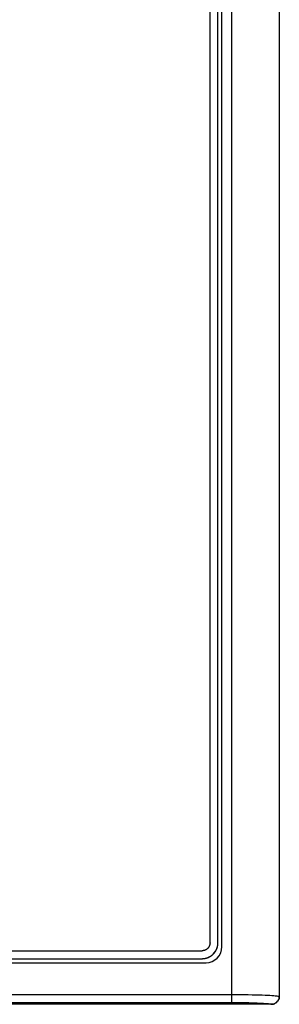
# Model space of a CAD drawing. Extents: x 0 to 1189, y 0 to 841.
# Tile 19 of 125: x 390 to 423, y 272 to 396. Entities that reach past the tile are written whole.
import ezdxf

# ---------------------------------------------------------------- set-up
doc = ezdxf.new("R2010")
doc.units = 0
doc.header["$LTSCALE"] = 65.395
doc.header["$MEASUREMENT"] = 0
doc.layers.add('5_ALL_CURVES', color=7, linetype='CONTINUOUS')
doc.layers.add('7_ALL_FEATURES', color=7, linetype='CONTINUOUS')

msp = doc.modelspace()

# ---------------------------------------------------------------- linework, layer by layer
at = {"layer": '5_ALL_CURVES', "linetype": 'Continuous'}
for p, q in [((413.96032, 279.79308), (413.96032, 510.69298)), ((414.96032, 279.79308), (414.96032, 510.69298)), ((115.06042, 278.79308), (412.96032, 278.79308)), ((115.06042, 277.79308), (412.96032, 277.79308))]:
    msp.add_line(p, q, dxfattribs=at)
for points in [[(413.96032, 279.79308), (413.95981, 279.76242), (413.95829, 279.73169), (413.95576, 279.70093), (413.95224, 279.67017), (413.94774, 279.63945), (413.94226, 279.6088), (413.93583, 279.57825), (413.92844, 279.54784), (413.92011, 279.51761), (413.91086, 279.48759), (413.90068, 279.45781), (413.88959, 279.42832), (413.8776, 279.39913), (413.86473, 279.37029), (413.85098, 279.34184), (413.83636, 279.3138), (413.82088, 279.28622), (413.80455, 279.25912), (413.78739, 279.23254), (413.7694, 279.20652), (413.7506, 279.18109), (413.73099, 279.15628), (413.71058, 279.13214), (413.6894, 279.10869), (413.66743, 279.08597), (413.64471, 279.064), (413.62126, 279.04281), (413.59711, 279.02241), (413.57231, 279.0028), (413.54688, 278.984), (413.52086, 278.96601), (413.49428, 278.94885), (413.46718, 278.93252), (413.4396, 278.91704), (413.41156, 278.90242), (413.3831, 278.88867), (413.35427, 278.87579), (413.32508, 278.86381), (413.29558, 278.85272), (413.26581, 278.84254), (413.23579, 278.83329), (413.20555, 278.82496), (413.17515, 278.81757), (413.1446, 278.81114), (413.11395, 278.80566), (413.08323, 278.80116), (413.05247, 278.79764), (413.02171, 278.79511), (412.99098, 278.79359), (412.96032, 278.79308)], [(413.72019, 277.94674), (413.76285, 277.96485), (413.80513, 277.98391), (413.847, 278.00392), (413.88843, 278.02486), (413.92939, 278.04674), (413.96986, 278.06954), (414.00981, 278.09326), (414.04921, 278.11788), (414.08803, 278.14339), (414.12624, 278.1698), (414.16383, 278.19709), (414.20076, 278.22525), (414.237, 278.25427), (414.27252, 278.28415), (414.30731, 278.31488), (414.34133, 278.34645), (414.37455, 278.37885), (414.40666, 278.41177), (414.43795, 278.44546), (414.46842, 278.47992), (414.49805, 278.5151), (414.52685, 278.55098), (414.5548, 278.58753), (414.58189, 278.62474), (414.60811, 278.66257), (414.63347, 278.70099), (414.65794, 278.73998), (414.68152, 278.77951), (414.70421, 278.81956), (414.72599, 278.86009), (414.74686, 278.90109), (414.76681, 278.94252), (414.78583, 278.98436), (414.80392, 279.02659)], [(414.80392, 279.02659), (414.81694, 279.0587), (414.82943, 279.091), (414.84137, 279.12348), (414.85276, 279.15613), (414.8636, 279.18893), (414.87388, 279.22188), (414.8836, 279.25496), (414.89276, 279.28817), (414.90136, 279.32149), (414.90938, 279.3549), (414.91684, 279.3884), (414.92371, 279.42198), (414.93001, 279.45562), (414.93572, 279.48932), (414.94085, 279.52306), (414.94538, 279.55682), (414.94933, 279.59061), (414.95267, 279.6244), (414.95542, 279.65819), (414.95756, 279.69197), (414.95909, 279.72571), (414.96001, 279.75942), (414.96032, 279.79308)], [(412.96032, 277.79308), (412.99368, 277.79338), (413.02708, 277.79429), (413.06052, 277.79579), (413.09399, 277.7979), (413.12748, 277.80059), (413.16096, 277.80388), (413.19445, 277.80775), (413.22791, 277.81221), (413.26135, 277.81724), (413.29475, 277.82285), (413.32809, 277.82904), (413.36138, 277.83579), (413.39459, 277.84311), (413.42771, 277.851), (413.46074, 277.85944), (413.49366, 277.86844), (413.52647, 277.878), (413.55914, 277.8881), (413.59168, 277.89875), (413.62406, 277.90994), (413.65628, 277.92167), (413.68833, 277.93394), (413.72019, 277.94674)]]:
    msp.add_lwpolyline(points, dxfattribs=at)
at = {"layer": '7_ALL_FEATURES', "linetype": 'Continuous'}
for p, q in [((416.72598, 272.28396), (416.72598, 518.20199)), ((422.69589, 517.43919), (422.69589, 273.04676)), ((422.70092, 517.4392), (422.70092, 273.04676)), ((415.46905, 279.29308), (415.46905, 511.19298)), ((414.96032, 279.79308), (414.96032, 510.69298)), ((415.46905, 279.29308), (415.46032, 279.29308)), ((115.06042, 277.79308), (412.96032, 277.79308)), ((114.56042, 277.28435), (413.46032, 277.28435)), ((413.46032, 277.28435), (413.46032, 277.29308)), ((111.29486, 273.28259), (416.72598, 273.28259)), ((422.70092, 273.04676), (422.69589, 273.04676)), ((421.70086, 272.04813), (106.31999, 272.04813)), ((111.29486, 272.28396), (416.72598, 272.28396)), ((421.70086, 272.04676), (421.70086, 272.04813))]:
    msp.add_line(p, q, dxfattribs=at)
for points in [[(412.96032, 277.79308), (413.22727, 277.81416), (413.48172, 277.86586), (413.72367, 277.94818), (413.95711, 278.06317), (414.17806, 278.20878), (414.37455, 278.37885), (414.54462, 278.57534), (414.69023, 278.79629), (414.80522, 279.02973), (414.88754, 279.27168), (414.93924, 279.52613), (414.96032, 279.79308)], [(416.72598, 273.28259), (417.25519, 273.28144), (417.77678, 273.27844), (418.28685, 273.27357), (418.78213, 273.26673), (419.25879, 273.25804), (419.71251, 273.24783), (420.14289, 273.23595), (420.54495, 273.22255), (420.9096, 273.20838), (421.23235, 273.19367), (421.51889, 273.17819), (421.77582, 273.16206), (422.00084, 273.14551), (422.19552, 273.12829), (422.3667, 273.10987), (422.51172, 273.09005), (422.62304, 273.06901), (422.69589, 273.04676)], [(421.70085, 272.04676), (421.82824, 272.05491), (421.95435, 272.07942), (422.07669, 272.12007), (422.1931, 272.17631), (422.30164, 272.24735), (422.40054, 272.33231), (422.48805, 272.43006), (422.56235, 272.53899), (422.62185, 272.65719), (422.66534, 272.78262), (422.69189, 272.91317), (422.70085, 273.04656)], [(422.69582, 273.04677), (422.68668, 272.91685), (422.66078, 272.78915), (422.61858, 272.66582), (422.56077, 272.54897), (422.48836, 272.44057), (422.40256, 272.34248), (422.30483, 272.25636), (422.19684, 272.18367), (422.08041, 272.12565), (421.95754, 272.08329), (421.8303, 272.0573), (421.70086, 272.04813)], [(416.72598, 272.28396), (417.17242, 272.28281), (417.6063, 272.2798), (418.02762, 272.27493), (418.43925, 272.26808), (418.83833, 272.25938), (419.21619, 272.24915), (419.5731, 272.23726), (419.9088, 272.22385), (420.21383, 272.20968), (420.48332, 272.19496), (420.72214, 272.17947), (420.93548, 272.16333), (421.12467, 272.14674), (421.28838, 272.1295), (421.42773, 272.11108), (421.54312, 272.09128), (421.63417, 272.0703), (421.70086, 272.04813)]]:
    msp.add_lwpolyline(points, dxfattribs=at)
msp.add_arc((413.46032, 279.29308), 2.00873, 270, 0, dxfattribs=at)

doc.saveas('drawing.dxf')
